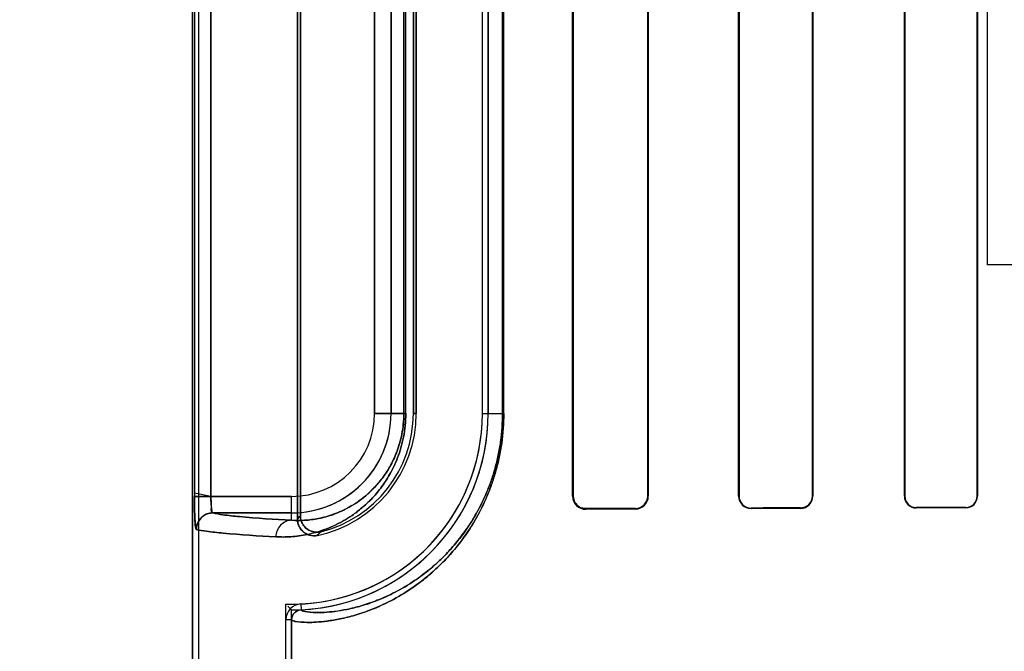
# Model space of a CAD drawing. Header units: millimetres. Extents: x 0 to 297, y 0 to 210.
# Tile 162 of 256: x 58.362 to 58.631, y 157.703 to 157.875. Entities that reach past the tile are written whole.
import ezdxf

# ---------------------------------------------------------------- set-up
doc = ezdxf.new("R2010")
doc.units = ezdxf.units.MM
doc.header["$LTSCALE"] = 16.335
doc.layers.get('0').update_dxf_attribs({"linetype": 'CONTINUOUS'})
for name, color, linetype in [('AXES_REF', 7, 'CONTINUOUS'), ('INTFCLR_1', 7, 'CONTINUOUS'), ('INTFCLR_72935', 7, 'CONTINUOUS')]:
    doc.layers.add(name, color=color, linetype=linetype)

msp = doc.modelspace()

# ---------------------------------------------------------------- linework, layer by layer
at = {"color": 7, "linetype": 'Continuous'}
for p, q in [((58.6260454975, 157.8080885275), (58.6260454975, 157.928726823)), ((58.6766704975, 157.8080885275), (58.6260454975, 157.8080885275))]:
    msp.add_line(p, q, dxfattribs=at)
for radius in [8.7262453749, 8.7255, 8.6696226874]:
    msp.add_circle((57.5376079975, 154.4105885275), radius, dxfattribs=at)
msp.add_arc((57.5376079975, 154.4105885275), 8.64, 278.2771290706, 261.7228709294, dxfattribs=at)
at = {"layer": 'AXES_REF', "color": 9, "linetype": 'Continuous'}
for radius in [7.9600610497, 5.3357191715]:
    msp.add_circle((57.5376079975, 154.4105885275), radius, dxfattribs=at)
at = {"layer": 'INTFCLR_1', "color": 6, "linetype": 'Continuous'}
for p, q in [((58.4094628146, 159.9635757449), (58.4094628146, 157.5605757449)), ((58.4110497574, 159.9635908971), (58.4110497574, 157.5605757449)), ((58.43804975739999, 158.0124067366), (58.43804975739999, 157.7387447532)), ((58.4388371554, 157.7397320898), (58.4388371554, 158.0114194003)), ((58.513006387, 157.7450757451), (58.513006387, 158.0060757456)), ((58.5131695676, 157.7450757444), (58.5131695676, 158.0060757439)), ((58.5334638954, 158.0060757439), (58.5334638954, 157.7450757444)), ((58.5336114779, 158.0060757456), (58.5336114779, 157.7450757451)), ((58.55821055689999, 157.7450757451), (58.55821055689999, 158.0060757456)), ((58.55834693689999, 157.7450757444), (58.55834693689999, 158.0060757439)), ((58.5783076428, 158.0060757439), (58.5783076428, 157.7450757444)), ((58.5784355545, 158.0060757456), (58.5784355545, 157.7450757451)), ((58.603362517, 157.7450757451), (58.603362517, 158.0060757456)), ((58.6034838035, 157.7450757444), (58.6034838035, 158.0060757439)), ((58.6231852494, 158.0060757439), (58.6231852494, 157.7450757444)), ((58.6233012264, 158.0060757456), (58.6233012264, 157.7450757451)), ((58.4696212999, 157.983575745), (58.4696212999, 157.7675757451)), ((58.4704086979, 157.7675757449), (58.4704086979, 157.9835757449)), ((58.4884086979, 157.7675757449), (58.4884086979, 157.9835757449)), ((58.48999564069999, 157.9835757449), (58.48999564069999, 157.7675757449)), ((58.4348758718, 157.5605757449), (58.4348758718, 157.7114073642)), ((58.4364628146, 157.7114073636), (58.4364628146, 157.5605757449))]:
    msp.add_line(p, q, dxfattribs=at)
at = {"layer": 'INTFCLR_1', "color": 9, "linetype": 'Continuous'}
for p, q in [((58.4099823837, 158.0061536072), (58.4099823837, 157.7449978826)), ((58.4144776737, 157.7449978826), (58.4144776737, 158.0061536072)), ((58.4590406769, 157.7675757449), (58.4590406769, 157.9835757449)), ((58.4635399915, 157.9835757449), (58.4635399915, 157.7675757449)), ((58.4670232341, 157.9835757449), (58.4670232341, 157.7675757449)), ((58.4675491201, 157.7675757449), (58.4675491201, 157.9835757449)), ((58.49391208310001, 157.9835757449), (58.49391208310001, 157.7675757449)), ((58.494244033, 157.7675757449), (58.494244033, 157.9835757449)), ((58.4590406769, 157.7675757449), (58.4675491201, 157.7675757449)), ((58.4696212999, 157.7675757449), (58.4704086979, 157.7675757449)), ((58.4884086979, 157.7675757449), (58.4942440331, 157.7675757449)), ((58.4144776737, 157.7449978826), (58.4364628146, 157.7449978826)), ((58.4364628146, 157.7384785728), (58.4364628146, 157.7449978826)), ((58.5130063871, 157.7450757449), (58.5131695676, 157.7450757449)), ((58.5334638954, 157.7450757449), (58.5336114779, 157.7450757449)), ((58.558210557, 157.7450757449), (58.55834693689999, 157.7450757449)), ((58.5783076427, 157.7450757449), (58.5784355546, 157.7450757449)), ((58.6033625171, 157.7450757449), (58.6034838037, 157.7450757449)), ((58.6231852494, 157.7450757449), (58.6233012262, 157.7450757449)), ((58.4364628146, 157.740498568), (58.4149623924, 157.740498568)), ((58.5166096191, 157.7416510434), (58.5166096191, 157.7414914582)), ((58.5301096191, 157.741557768), (58.5301096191, 157.7417080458)), ((58.5616096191, 157.7418241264), (58.5616096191, 157.7416896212)), ((58.5751096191, 157.7417383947), (58.5751096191, 157.7418678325)), ((58.6066096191, 157.7419582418), (58.6066096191, 157.7418381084)), ((58.6201096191, 157.7418756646), (58.6201096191, 157.7419926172)), ((58.4389569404, 157.7156897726), (58.4390331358, 157.71410466)), ((58.4364628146, 157.7114075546), (58.4348758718, 157.7114075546))]:
    msp.add_line(p, q, dxfattribs=at)
at = {"layer": 'INTFCLR_1', "color": 7, "linetype": 'Continuous'}
for p, q in [((58.4144776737, 157.7449978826), (58.4099804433, 157.7458673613)), ((58.4099823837, 157.7449978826), (58.4144776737, 157.7449978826))]:
    msp.add_line(p, q, dxfattribs=at)
msp.add_lwpolyline([(58.5166096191, 157.7416510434), (58.51648702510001, 157.7416526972), (58.5163633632, 157.7416588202), (58.51623880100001, 157.7416695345), (58.51611253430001, 157.7416850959), (58.5159857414, 157.7417055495), (58.5158615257, 157.7417303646), (58.51574097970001, 157.7417590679), (58.5156232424, 157.741791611), (58.5155084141, 157.7418277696)], dxfattribs=at)
at = {"layer": 'INTFCLR_1', "color": 9, "linetype": 'Continuous'}
for centre, radius, start, end in [((58.4364628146, 157.7675757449), 0.0270771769, 269.9999999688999, 360), ((58.4364628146, 157.7675757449), 0.0225778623, 270.0000000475, 359.9999997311), ((58.3803164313, 157.7855945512), 0.0743507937, 320.9411467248, 321.9143403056), ((58.3800310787, 157.793419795), 0.08666621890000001, 317.0401802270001, 317.9559472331)]:
    msp.add_arc(centre, radius, start, end, dxfattribs=at)
at = {"layer": 'INTFCLR_1', "color": 6, "linetype": 'Continuous'}
for centre, radius, start, end in [((58.4364628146, 157.7675757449), 0.0519458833, 272.751989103, 359.9999986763), ((58.4364628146, 157.7675757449), 0.0535328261, 272.7520534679, 360), ((58.4364628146, 157.7675757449), 0.0339458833, 281.8889180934, 359.9999979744), ((58.4364628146, 157.7675757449), 0.0331584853, 283.8352360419, 2.365e-07), ((58.51659087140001, 157.7450759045), 0.0035844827, 180.0025484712, 270.2996700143), ((58.5300933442, 157.7450758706), 0.0035181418, 270.2650489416, 359.997956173), ((58.5300960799, 157.7450758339), 0.0033678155, 270.2303418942, 359.998477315), ((58.561596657, 157.7450759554), 0.0033861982, 180.0035582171, 270.2193158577), ((58.5615994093, 157.7450767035), 0.0032525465, 180.0168962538, 270.179852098), ((58.5750974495, 157.745076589), 0.0033381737, 270.2088743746, 359.9855155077), ((58.5750994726, 157.7450760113), 0.0032081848, 270.1812101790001, 359.9952324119), ((58.6066005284, 157.7450761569), 0.0032380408, 180.0072877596, 270.1608566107), ((58.6066018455, 157.745076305), 0.0031180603, 180.0103019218, 270.1428439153), ((58.6201005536, 157.7450763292), 0.0032006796, 270.1622870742, 359.9895438), ((58.6201014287, 157.745076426), 0.0030838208, 270.1521764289, 359.9873365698), ((58.4391630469, 157.7114075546), 0.0042871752, 92.7563437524, 180.0000165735), ((58.4391630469, 157.7114075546), 0.0027002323, 92.756346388, 180)]:
    msp.add_arc(centre, radius, start, end, dxfattribs=at)
for centre, major_axis, ratio, start_param, end_param in [((58.9058596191, 157.7405757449), (0.4963968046, 0), 0.0034906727, 2.4294368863, 2.4721230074), ((58.9058596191, 157.7405757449), (0.4693968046, 0), 0.0034906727, 2.4989177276, 2.5485709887), ((58.9058596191, 157.740575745), (0.4963968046, 0), 0.0034906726, 2.3000343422, 2.3371288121), ((58.9058596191, 157.740575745), (0.4693968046, 0), 0.0034906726, 2.3526946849, 2.3940887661), ((58.9058596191, 157.7405757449), (0.4963968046, 0), 0.0034906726, 2.1841931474, 2.217857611), ((58.9058596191, 157.7405757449), (0.4693968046, 0), 0.0034906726, 2.2252929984, 2.262071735)]:
    msp.add_ellipse(centre, major_axis=major_axis, ratio=ratio, start_param=start_param, end_param=end_param, dxfattribs=at)
at = {"layer": 'INTFCLR_1', "color": 9, "linetype": 'Continuous'}
for points, knots in [([(58.4675491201, 157.7675757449), (58.4675491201, 157.7664838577), (58.4674439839, 157.764328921), (58.4669877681, 157.7612033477), (58.4662817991, 157.758280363), (58.46538532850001, 157.7556075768), (58.4643500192, 157.75318963), (58.4632177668, 157.7510134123), (58.4620166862, 157.7490543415), (58.4604000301, 157.7467706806), (58.4583039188, 157.7443146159), (58.45606650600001, 157.7422180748), (58.45428239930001, 157.7407895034), (58.452574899, 157.7395538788), (58.4497102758, 157.7377676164), (58.4456337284, 157.7358919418), (58.441562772, 157.7347364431), (58.43848368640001, 157.7342105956), (58.4356390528, 157.7339190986), (58.4335348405, 157.7339038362), (58.4321686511, 157.7339792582)], [0, 0, 0, 0, 0.0600364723, 0.1184052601, 0.1734305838, 0.2251527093, 0.2732309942, 0.3179069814, 0.3599202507, 0.3994803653, 0.4716625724, 0.5370235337, 0.5677436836, 0.5972889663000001, 0.6528695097, 0.7531358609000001, 0.8428550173, 0.8846865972, 0.9247668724, 1, 1, 1, 1]), ([(58.4942440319, 157.76757574), (58.4942440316, 157.7648862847), (58.4940096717, 157.7615314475), (58.4933871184, 157.7575877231), (58.4929054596, 157.7550872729), (58.49217556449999, 157.7520948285), (58.49127926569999, 157.7492212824), (58.4904869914, 157.7470383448), (58.48930501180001, 157.7440574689), (58.48775102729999, 157.7408061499), (58.4857670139, 157.7373801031), (58.48381901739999, 157.7343667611), (58.481767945, 157.7316250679), (58.4796481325, 157.7291468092), (58.4776219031, 157.7269644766), (58.4742380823, 157.7237141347), (58.4694209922, 157.7199608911), (58.46456437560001, 157.7170651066), (58.46092687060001, 157.7152943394), (58.457690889, 157.7139197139), (58.4539514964, 157.7126319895), (58.4498322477, 157.7116018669), (58.44627319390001, 157.7110016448), (58.4432685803, 157.71071226), (58.4404330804, 157.7106272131), (58.4382137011, 157.7107744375), (58.43689616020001, 157.7110363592), (58.4364627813, 157.7112840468), (58.43646281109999, 157.7114073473)], [0, 0, 0, 0, 0.088929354, 0.1106974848, 0.1320156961, 0.1731121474, 0.2124722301, 0.2314805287, 0.2498887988, 0.3184980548, 0.3503473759, 0.3807584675, 0.4371051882, 0.4633880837, 0.4885695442, 0.5355476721, 0.6184022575, 0.6898557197, 0.7220813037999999, 0.7521202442, 0.8060674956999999, 0.8526640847, 0.8923378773, 0.9253925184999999, 0.9521389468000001, 0.9869003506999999, 0.9959229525, 1, 1, 1, 1]), ([(58.4670232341, 157.7675757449), (58.4670232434, 157.766624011), (58.4669319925, 157.7647458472), (58.4665361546, 157.7620220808), (58.4659236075, 157.7594754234), (58.4651460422, 157.7571477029), (58.46424809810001, 157.7550426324), (58.46326619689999, 157.7531486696), (58.4622247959, 157.7514445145), (58.4608238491, 157.7494600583), (58.4590083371, 157.747327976), (58.4570708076, 157.7455101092), (58.45552649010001, 157.744273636), (58.4540498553, 157.743205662), (58.45157481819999, 157.7416652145), (58.448054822, 157.7400548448), (58.444543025, 157.7390733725), (58.44189039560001, 157.7386359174), (58.4394438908, 157.7384014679), (58.4376356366, 157.7384035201), (58.4364628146, 157.7384785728)], [0, 0, 0, 0, 0.0604328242, 0.1191770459, 0.174522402, 0.2265289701, 0.2748288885, 0.3196949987, 0.36187543, 0.4015421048, 0.4738501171, 0.5392506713, 0.5699101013, 0.5994246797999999, 0.6549230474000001, 0.7547890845, 0.8440278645, 0.8855751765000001, 0.9253762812, 1, 1, 1, 1]), ([(58.49391208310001, 157.7675757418), (58.49391208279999, 157.7650070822), (58.49368924, 157.7618030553), (58.4930971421, 157.7580362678), (58.4926391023, 157.7556483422), (58.4919450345, 157.7527907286), (58.49109266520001, 157.7500465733), (58.49033922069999, 157.7479620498), (58.4892154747, 157.7451164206), (58.487738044, 157.7420126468), (58.48585138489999, 157.7387419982), (58.4839995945, 157.7358665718), (58.4820497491, 157.7332505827), (58.4800343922, 157.7308862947), (58.4781086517, 157.7288053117), (58.4748936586, 157.7257075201), (58.4703169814, 157.7221321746), (58.465701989, 157.7193762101), (58.462246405, 157.7176935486), (58.4591737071, 157.7163892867), (58.4556235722, 157.7151701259), (58.4517135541, 157.7141995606), (58.448335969, 157.7136394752), (58.4454863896, 157.7133762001), (58.4427938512, 157.7133095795), (58.4406963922, 157.7134666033), (58.4394344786, 157.7137331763), (58.4390327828, 157.713984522), (58.439033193, 157.7141046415)], [0, 0, 0, 0, 0.0892203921, 0.111057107, 0.1324409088, 0.1736583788, 0.2131260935, 0.232182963, 0.2506359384, 0.3193892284, 0.3512918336, 0.3817450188, 0.4381455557, 0.4644423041, 0.4896300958, 0.5366014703, 0.6193841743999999, 0.690715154, 0.7228680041, 0.752829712, 0.8066164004, 0.8530538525, 0.8925792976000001, 0.9255035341, 0.9521432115, 0.9868018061, 0.9958277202, 1, 1, 1, 1]), ([(58.4149623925, 157.740498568), (58.4158653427, 157.7402517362), (58.4182970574, 157.7398836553), (58.4254539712, 157.7391136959), (58.4317171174, 157.738742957), (58.4364628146, 157.7384785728)], [0, 0, 0, 0, 0.1299438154, 0.34019479, 1, 1, 1, 1]), ([(58.4364628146, 157.7384785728), (58.43592655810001, 157.738475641), (58.4347916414, 157.7382426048), (58.4333378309, 157.7372281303), (58.432387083, 157.7357077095), (58.4321714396, 157.7345392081), (58.4321686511, 157.7339792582)], [0, 0, 0, 0, 0.2347880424, 0.492424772, 0.754838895, 1, 1, 1, 1]), ([(58.4321686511, 157.7339792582), (58.4273796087, 157.7342436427), (58.4210594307, 157.7346143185), (58.4138368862, 157.7353843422), (58.4113830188, 157.7357523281), (58.4104715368, 157.7359992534)], [0, 0, 0, 0, 0.6598379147, 0.8700864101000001, 1, 1, 1, 1])]:
    msp.add_open_spline(points, degree=3, knots=knots, dxfattribs=at)
at = {"layer": 'INTFCLR_1', "color": 7, "linetype": 'Continuous'}
for points, knots in [([(58.4099804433, 157.7458673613), (58.4099778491, 157.7452878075), (58.4099834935, 157.7441355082), (58.4099963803, 157.7424461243), (58.4100248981, 157.7409640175), (58.4100622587, 157.7397244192), (58.41010705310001, 157.7386433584), (58.4101687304, 157.7376693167), (58.4102400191, 157.7368062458), (58.410336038, 157.7363355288), (58.4103986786, 157.7360189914), (58.4104715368, 157.7359992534)], [0, 0, 0, 0, 0.1753904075, 0.3487046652, 0.5113042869, 0.6238686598, 0.7243020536, 0.8377938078, 0.9227224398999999, 0.9771563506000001, 1, 1, 1, 1]), ([(58.4104715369, 157.7359992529), (58.41032495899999, 157.7364912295), (58.4101439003, 157.7375454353), (58.4100797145, 157.7393319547), (58.4099946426, 157.7418311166), (58.4099823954, 157.7437715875), (58.4099823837, 157.7449978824)], [0, 0, 0, 0, 0.1687073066, 0.3556069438, 0.5925897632, 1, 1, 1, 1]), ([(58.5166096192, 157.7416510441), (58.5161597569, 157.7416572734), (58.5151421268, 157.7418448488), (58.5136589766, 157.7429389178), (58.5131657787, 157.7443079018), (58.5131695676, 157.7450757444)], [0, 0, 0, 0, 0.2535526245, 0.5672627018, 1, 1, 1, 1])]:
    msp.add_open_spline(points, degree=3, knots=knots, dxfattribs=at)
at = {"layer": 'INTFCLR_1', "color": 6, "linetype": 'Continuous'}
for points, knots in [([(58.4149623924, 157.740498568), (58.4144819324, 157.74056375), (58.4146671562, 157.7421007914), (58.414448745, 157.7433795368), (58.4144743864, 157.7444679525), (58.4144776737, 157.7449978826)], [0, 0, 0, 0, 0.3195498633, 0.6507406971, 1, 1, 1, 1]), ([(58.4104715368, 157.7359992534), (58.4104724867, 157.736855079), (58.4109251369, 157.7383617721), (58.4126026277, 157.7400431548), (58.4141079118, 157.740497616), (58.4149623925, 157.740498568)], [0, 0, 0, 0, 0.3682330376, 0.6323456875, 1, 1, 1, 1]), ([(58.4443920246, 157.7353792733), (58.4439130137, 157.7352613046), (58.44291125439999, 157.7351830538), (58.4414606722, 157.7355567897), (58.4402127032, 157.7363806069), (58.4391485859, 157.7377529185), (58.4388371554, 157.7389990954), (58.4388371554, 157.7397320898)], [0, 0, 0, 0, 0.1831388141, 0.3651957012, 0.546523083, 0.7278870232, 1, 1, 1, 1]), ([(58.4380497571, 157.7387447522), (58.4380497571, 157.7382617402), (58.4382053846, 157.737287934), (58.4388946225, 157.7359860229), (58.4399609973, 157.7349699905), (58.4415045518, 157.7342504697), (58.4427572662, 157.7342108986), (58.443456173, 157.7343580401)], [0, 0, 0, 0, 0.1827114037, 0.3654389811, 0.5479258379, 0.7298253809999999, 1, 1, 1, 1])]:
    msp.add_open_spline(points, degree=3, knots=knots, dxfattribs=at)
at = {"layer": 'INTFCLR_72935', "color": 6, "linetype": 'Continuous'}
for p, q in [((58.4094628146, 157.5605757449), (58.4094628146, 159.9635757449)), ((58.4110497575, 159.9636060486), (58.4110497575, 157.5605757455)), ((58.43804975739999, 157.7387447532), (58.43804975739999, 158.0124067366)), ((58.4388371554, 158.0114194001), (58.4388371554, 157.7397320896)), ((58.5130063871, 158.0060757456), (58.5130063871, 157.7450757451)), ((58.5131695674, 158.0060757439), (58.5131695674, 157.7450757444)), ((58.5334638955, 157.7450757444), (58.5334638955, 158.0060757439)), ((58.53361147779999, 157.7450757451), (58.53361147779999, 158.0060757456)), ((58.5582105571, 158.0060757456), (58.5582105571, 157.7450757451)), ((58.558346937, 158.0060757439), (58.558346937, 157.7450757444)), ((58.5783076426, 157.7450757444), (58.5783076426, 158.0060757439)), ((58.5784355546, 157.7450757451), (58.5784355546, 158.0060757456)), ((58.6033625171, 158.0060757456), (58.6033625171, 157.7450757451)), ((58.6034838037, 158.0060757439), (58.6034838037, 157.7450757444)), ((58.6231852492, 157.7450757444), (58.6231852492, 158.0060757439)), ((58.6233012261, 157.7450757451), (58.6233012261, 158.0060757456)), ((58.4696212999, 157.7675757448), (58.4696212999, 157.9835757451)), ((58.4704086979, 157.9835757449), (58.4704086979, 157.7675757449)), ((58.4884086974, 157.7675757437), (58.4884086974, 157.9835757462)), ((58.48999564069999, 157.7675757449), (58.48999564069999, 157.9835757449)), ((58.4348758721, 157.5605757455), (58.4348758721, 157.7156541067)), ((58.4364628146, 157.7140429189), (58.43539966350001, 157.7151168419)), ((58.4364628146, 157.5605757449), (58.4364628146, 157.7140429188))]:
    msp.add_line(p, q, dxfattribs=at)
at = {"layer": 'INTFCLR_72935', "color": 9, "linetype": 'Continuous'}
for p, q in [((58.4099823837, 158.0061536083), (58.4099823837, 157.7449978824)), ((58.4144776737, 158.0061536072), (58.4144776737, 157.7449978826)), ((58.4590406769, 157.9835757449), (58.4590406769, 157.7675757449)), ((58.4635399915, 157.7675757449), (58.4635399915, 157.9835757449)), ((58.4670232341, 157.7675757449), (58.4670232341, 157.9835757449)), ((58.4675491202, 157.7675757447), (58.4675491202, 157.983575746)), ((58.49391208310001, 157.7675757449), (58.49391208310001, 157.9835757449)), ((58.4942440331, 157.7675757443), (58.4942440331, 157.9835757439)), ((58.4675491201, 157.7675757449), (58.4590406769, 157.7675757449)), ((58.4704086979, 157.7675757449), (58.4696212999, 157.7675757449)), ((58.4884086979, 157.7675757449), (58.4942440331, 157.7675757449)), ((58.4364628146, 157.7449978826), (58.4099823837, 157.7449978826)), ((58.4364628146, 157.7384785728), (58.4364628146, 157.7449978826)), ((58.5131695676, 157.7450757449), (58.5130063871, 157.7450757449)), ((58.5336114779, 157.7450757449), (58.5334638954, 157.7450757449)), ((58.55834693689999, 157.7450757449), (58.558210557, 157.7450757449)), ((58.5784355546, 157.7450757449), (58.5783076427, 157.7450757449)), ((58.6034838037, 157.7450757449), (58.6033625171, 157.7450757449)), ((58.6233012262, 157.7450757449), (58.6231852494, 157.7450757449)), ((58.4149623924, 157.740498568), (58.4364628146, 157.740498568)), ((58.5166096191, 157.7414914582), (58.5166096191, 157.7416510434)), ((58.5301096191, 157.7417080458), (58.5301096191, 157.741557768)), ((58.5616096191, 157.7416896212), (58.5616096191, 157.7418241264)), ((58.5751096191, 157.7418678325), (58.5751096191, 157.7417383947)), ((58.6066096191, 157.7418381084), (58.6066096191, 157.7419582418)), ((58.6201096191, 157.7419926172), (58.6201096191, 157.7418756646))]:
    msp.add_line(p, q, dxfattribs=at)
at = {"layer": 'INTFCLR_72935', "color": 7, "linetype": 'Continuous'}
for points in [[(58.5166096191, 157.7414914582), (58.5164705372, 157.7414934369), (58.5163352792, 157.7415005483), (58.5162040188, 157.741512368), (58.5160773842, 157.7415284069), (58.5159550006, 157.741548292), (58.51583551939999, 157.7415719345), (58.5157185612, 157.7415992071), (58.51560469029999, 157.7416297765), (58.5154939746, 157.7416634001)], [(58.515513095, 157.7418262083), (58.5156256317, 157.7417909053), (58.51574071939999, 157.7417591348), (58.5158582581, 157.741731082), (58.5159780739, 157.7417069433), (58.5161001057, 157.7416868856), (58.5162244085, 157.7416710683), (58.516350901, 157.7416596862), (58.5164793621, 157.7416529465), (58.5166096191, 157.7416510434)]]:
    msp.add_lwpolyline(points, dxfattribs=at)
at = {"layer": 'INTFCLR_72935', "color": 6, "linetype": 'Continuous'}
for centre, radius, start, end in [((58.4364628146, 157.7675757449), 0.0519458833, 268.2493462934, 359.9999986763), ((58.4364628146, 157.7675757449), 0.0535328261, 270, 359.9999999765), ((58.4364628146, 157.7675757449), 0.0339458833, 281.8889180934, 359.9999979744), ((58.4364628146, 157.7675757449), 0.0331584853, 283.835236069, 359.9999998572), ((58.5300932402, 157.7450759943), 0.0035182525, 270.2667360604, 359.9959406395), ((58.5300961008, 157.7450758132), 0.0033677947, 270.2299849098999, 359.9988287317), ((58.5615967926, 157.7450758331), 0.0033862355, 180.0014887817, 270.217025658), ((58.56159876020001, 157.7450759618), 0.0032518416, 180.003830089, 270.1913258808), ((58.5750980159, 157.7450759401), 0.0033375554, 270.1991947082, 359.9966519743), ((58.575099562, 157.7450759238), 0.0032080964, 270.1796143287, 359.9967963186), ((58.6066003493, 157.7450759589), 0.0032378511, 180.0037831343, 270.1640372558), ((58.60660149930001, 157.745075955), 0.0031177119, 180.0038711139, 270.1492261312), ((58.6201009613, 157.7450759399), 0.0032002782, 270.1550036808, 359.9965124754), ((58.6201019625, 157.7450759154), 0.0030832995, 270.1422785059, 359.9968228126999)]:
    msp.add_arc(centre, radius, start, end, dxfattribs=at)
at = {"layer": 'INTFCLR_72935', "color": 9, "linetype": 'Continuous'}
for centre, radius, start, end in [((58.4364628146, 157.7675757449), 0.0270771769, 270.000000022, 359.9999999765), ((58.4364628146, 157.7675757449), 0.0225778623, 270.0000000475, 359.9999997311), ((58.3803164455, 157.7855945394), 0.0743507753, 320.9411468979, 321.9143407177), ((58.38003115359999, 157.7934197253), 0.0866661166, 317.040180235, 317.955948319)]:
    msp.add_arc(centre, radius, start, end, dxfattribs=at)
at = {"layer": 'INTFCLR_72935', "color": 7, "linetype": 'Continuous'}
msp.add_arc((58.41497285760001, 157.7359978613), 0.0045010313, 90.1332252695, 179.9822815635, dxfattribs=at)
at = {"layer": 'INTFCLR_72935', "color": 6, "linetype": 'Continuous'}
for centre, major_axis, ratio, start_param, end_param in [((58.9058596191, 157.7405757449), (0.4963968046, 0), 0.0034906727, 2.4294368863, 2.4721230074), ((58.9058596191, 157.7405757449), (0.4693968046, 0), 0.0034906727, 2.4989177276, 2.5485709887), ((58.9058596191, 157.740575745), (0.4963968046, 0), 0.0034906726, 2.3000343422, 2.3371288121), ((58.9058596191, 157.740575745), (0.4693968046, 0), 0.0034906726, 2.3526946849, 2.3940887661), ((58.9058596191, 157.7405757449), (0.4963968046, 0), 0.0034906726, 2.1841931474, 2.217857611), ((58.9058596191, 157.7405757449), (0.4693968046, 0), 0.0034906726, 2.2252929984, 2.262071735)]:
    msp.add_ellipse(centre, major_axis=major_axis, ratio=ratio, start_param=start_param, end_param=end_param, dxfattribs=at)
at = {"layer": 'INTFCLR_72935', "color": 9, "linetype": 'Continuous'}
for points, knots in [([(58.4321686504, 157.7339792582), (58.43353146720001, 157.7339040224), (58.4363855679, 157.7339241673), (58.44083041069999, 157.7345315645), (58.4455964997, 157.7358782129), (58.4496802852, 157.7377510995), (58.4530281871, 157.7398347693), (58.45517714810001, 157.741470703), (58.4568928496, 157.7429921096), (58.4586787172, 157.7447540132), (58.4608841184, 157.7473376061), (58.46286738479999, 157.750345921), (58.4643312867, 157.7531494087), (58.46537285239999, 157.7555742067), (58.4662752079, 157.7582565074), (58.4669826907, 157.7611776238), (58.4674426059, 157.7643124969), (58.4675491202, 157.766471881), (58.4675491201, 157.7675757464)], [0, 0, 0, 0, 0.0750536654, 0.156480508, 0.2459796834, 0.3464559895, 0.4023291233, 0.4625807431, 0.4947026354, 0.5283756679, 0.6004715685, 0.6810517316, 0.7259046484, 0.7742538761, 0.8260146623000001, 0.8813433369, 0.9392998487, 1, 1, 1, 1]), ([(58.43646281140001, 157.7114073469), (58.4364627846, 157.7112825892), (58.4369035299, 157.7110339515), (58.43823104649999, 157.7107719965), (58.440465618, 157.7106263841), (58.44330917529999, 157.7107151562), (58.4463085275, 157.7110066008), (58.4498548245, 157.71160709), (58.45314364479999, 157.7124305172), (58.4560373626, 157.7133503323), (58.45932509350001, 157.7145632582), (58.46376424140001, 157.7165901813), (58.4682719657, 157.7192745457), (58.4715173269, 157.7216237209), (58.4734833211, 157.7231987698), (58.4755573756, 157.7249816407), (58.4781835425, 157.7275035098), (58.48128862, 157.7309882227), (58.4837859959, 157.7343203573), (58.4857342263, 157.7373264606), (58.4877255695, 157.7407566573), (58.48953463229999, 157.7445333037), (58.4908864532, 157.7480889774), (58.49161529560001, 157.7502984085), (58.4923081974, 157.7526404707), (58.492901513, 157.7550686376), (58.4933850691, 157.7575757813), (58.4940091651, 157.761524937), (58.494244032, 157.7648832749), (58.4942440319, 157.7675757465)], [0, 0, 0, 0, 0.004125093, 0.0132564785, 0.0482716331, 0.0750900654, 0.1080986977, 0.1475742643, 0.1940030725, 0.220035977, 0.2479478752, 0.309834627, 0.3811008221, 0.4210070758, 0.4422222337, 0.4643790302, 0.5114245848, 0.5624876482, 0.6185464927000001, 0.6489140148, 0.6808923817, 0.7496495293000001, 0.7870559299, 0.8066095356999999, 0.8265636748, 0.8678037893, 0.8891910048, 0.9109738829, 1, 1, 1, 1]), ([(58.4364628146, 157.7384785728), (58.437632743, 157.7384036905), (58.4400859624, 157.7384005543), (58.44391249, 157.7388998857), (58.4480226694, 157.7400430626), (58.45154893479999, 157.7416509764), (58.4544417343, 157.7434480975), (58.4563008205, 157.7448628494), (58.4577854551, 157.7461804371), (58.4593328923, 157.7477092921), (58.4612448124, 157.7499542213), (58.4629628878, 157.7525691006), (58.4642318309, 157.7550074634), (58.4651351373, 157.757118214), (58.4659178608, 157.7594547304), (58.4665318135, 157.7620000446), (58.4669307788, 157.764731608), (58.46702329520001, 157.7666135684), (58.4670232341, 157.7675757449)], [0, 0, 0, 0, 0.0744459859, 0.1553115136, 0.2443281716, 0.3444036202, 0.4001947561, 0.4603491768, 0.4924878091, 0.5261985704, 0.5984270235, 0.6792967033, 0.7242751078, 0.7728542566, 0.8249392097, 0.8805747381, 0.9388989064, 1, 1, 1, 1]), ([(58.4390331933, 157.714104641), (58.4390327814, 157.7139831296), (58.439441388, 157.7137306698), (58.4407129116, 157.713464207), (58.442824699, 157.7133085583), (58.4455248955, 157.7133787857), (58.4483694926, 157.7136440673), (58.4517349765, 157.7142044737), (58.4548563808, 157.7149802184), (58.45760335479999, 157.7158500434), (58.4607256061, 157.716999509), (58.4649425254, 157.7189247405), (58.4692242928, 157.7214784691), (58.47230709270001, 157.7237150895), (58.47417513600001, 157.7252155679), (58.4761464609, 157.7269148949), (58.478642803, 157.7293195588), (58.4815943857, 157.7326433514), (58.4839681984, 157.7358222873), (58.48582021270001, 157.7386908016), (58.4877138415, 157.7419654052), (58.489433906, 157.7455709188), (58.4907191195, 157.7489653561), (58.49141216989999, 157.75107502), (58.4920711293, 157.753311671), (58.4926353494, 157.7556305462), (58.4930951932, 157.758024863), (58.49368875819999, 157.761796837), (58.49391208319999, 157.7650042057), (58.49391208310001, 157.7675757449)], [0, 0, 0, 0, 0.0042204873, 0.0133545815, 0.0482656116, 0.07497697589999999, 0.1078554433, 0.1471834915, 0.1934537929, 0.2194060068, 0.2472383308, 0.3089756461, 0.380119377, 0.4199814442, 0.4411803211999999, 0.4633254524, 0.5103642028, 0.5614471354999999, 0.617559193, 0.6479685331, 0.6800001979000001, 0.7489013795, 0.7864009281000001, 0.8060068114, 0.8260165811, 0.8673780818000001, 0.888831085, 0.9106825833, 1, 1, 1, 1]), ([(58.4364628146, 157.7384785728), (58.4317171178, 157.7387429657), (58.4254539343, 157.7391137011), (58.4182970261, 157.7398836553), (58.4158653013, 157.7402517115), (58.4149623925, 157.740498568)], [0, 0, 0, 0, 0.6598051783, 0.8700608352, 1, 1, 1, 1]), ([(58.4364628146, 157.7384785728), (58.435926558, 157.738475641), (58.4347916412, 157.7382426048), (58.4333378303, 157.7372281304), (58.4323870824, 157.7357077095), (58.43217143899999, 157.7345392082), (58.4321686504, 157.7339792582)], [0, 0, 0, 0, 0.2347880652, 0.4924248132, 0.7548389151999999, 1, 1, 1, 1]), ([(58.4104715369, 157.7359992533), (58.4113830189, 157.735752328), (58.4138368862, 157.7353843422), (58.4210594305, 157.7346143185), (58.4273796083, 157.7342436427), (58.4321686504, 157.7339792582)], [0, 0, 0, 0, 0.1299135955, 0.3401620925, 1, 1, 1, 1])]:
    msp.add_open_spline(points, degree=3, knots=knots, dxfattribs=at)
at = {"layer": 'INTFCLR_72935', "color": 7, "linetype": 'Continuous'}
for points, knots in [([(58.4099823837, 157.7449978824), (58.4099823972, 157.744165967), (58.4099905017, 157.7425660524), (58.4100433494, 157.7403237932), (58.4101057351, 157.7381453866), (58.4102859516, 157.7367485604), (58.4104715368, 157.7359992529)], [0, 0, 0, 0, 0.2764961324, 0.5316628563, 0.7456763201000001, 1, 1, 1, 1]), ([(58.4105266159, 157.7359422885), (58.4104406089, 157.7358398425), (58.4102607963, 157.7366183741), (58.4101804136, 157.7375580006), (58.4100539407, 157.7396272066), (58.4100115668, 157.7416198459), (58.40998693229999, 157.743284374), (58.4099823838, 157.7444188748), (58.4099823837, 157.7449978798)], [0, 0, 0, 0, 0.0440197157, 0.1339656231, 0.45668143, 0.6255919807, 0.8094559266, 1, 1, 1, 1]), ([(58.4144776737, 157.7449978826), (58.4144776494, 157.7444830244), (58.41446111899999, 157.7434657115), (58.41467314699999, 157.7421663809), (58.4144192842, 157.7405725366), (58.4149623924, 157.740498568)], [0, 0, 0, 0, 0.3396962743, 0.6383566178, 1, 1, 1, 1]), ([(58.4144776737, 157.7449978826), (58.4144776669, 157.7447083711), (58.4144834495, 157.7438997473), (58.4145412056, 157.7424528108), (58.4146174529, 157.7416048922), (58.4148285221, 157.7403583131), (58.415016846, 157.7404700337)], [0, 0, 0, 0, 0.1883112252, 0.5371313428, 0.8575728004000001, 1, 1, 1, 1]), ([(58.5130063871, 157.7450757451), (58.5130064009, 157.7445075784), (58.5132718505, 157.7434334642), (58.514469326, 157.7419542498), (58.51580856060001, 157.741501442), (58.5166096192, 157.7414914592)], [0, 0, 0, 0, 0.3057554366, 0.5688817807, 1, 1, 1, 1]), ([(58.5131695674, 157.7450757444), (58.5131693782, 157.7444801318), (58.5134795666, 157.743334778), (58.5147439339, 157.7420003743), (58.5159563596, 157.7416620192), (58.5166096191, 157.7416510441)], [0, 0, 0, 0, 0.3351499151, 0.6323604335, 1, 1, 1, 1]), ([(58.415016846, 157.7404700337), (58.4141604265, 157.740474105), (58.4126468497, 157.7400216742), (58.4109669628, 157.7383244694), (58.4105225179, 157.7368047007), (58.4105266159, 157.7359422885)], [0, 0, 0, 0, 0.3667335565, 0.63070025, 1, 1, 1, 1])]:
    msp.add_open_spline(points, degree=3, knots=knots, dxfattribs=at)
at = {"layer": 'INTFCLR_72935', "color": 6, "linetype": 'Continuous'}
for points, knots in [([(58.4388371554, 157.7397320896), (58.4388371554, 157.7392387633), (58.4390007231, 157.7382473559), (58.4397104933, 157.7369282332), (58.440808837, 157.7359134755), (58.442395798, 157.7352083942), (58.443680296, 157.7352039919), (58.4443920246, 157.7353792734)], [0, 0, 0, 0, 0.1831398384, 0.3651953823, 0.5465218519, 0.727886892, 1, 1, 1, 1]), ([(58.443456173, 157.7343580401), (58.4429835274, 157.7342585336), (58.44199855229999, 157.7342102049), (58.4405825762, 157.7346164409), (58.439368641, 157.7354506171), (58.43834655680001, 157.7368128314), (58.4380497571, 157.7380305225), (58.4380497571, 157.7387447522)], [0, 0, 0, 0, 0.1827094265, 0.3654377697, 0.5479254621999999, 0.7298247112, 1, 1, 1, 1]), ([(58.4364628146, 157.7114073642), (58.4364628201, 157.7119152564), (58.436842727, 157.7132701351), (58.4382113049, 157.7140651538), (58.4390331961, 157.7141046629)], [0, 0, 0, 0, 0.3816636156, 1, 1, 1, 1])]:
    msp.add_open_spline(points, degree=3, knots=knots, dxfattribs=at)

doc.saveas('drawing.dxf')
